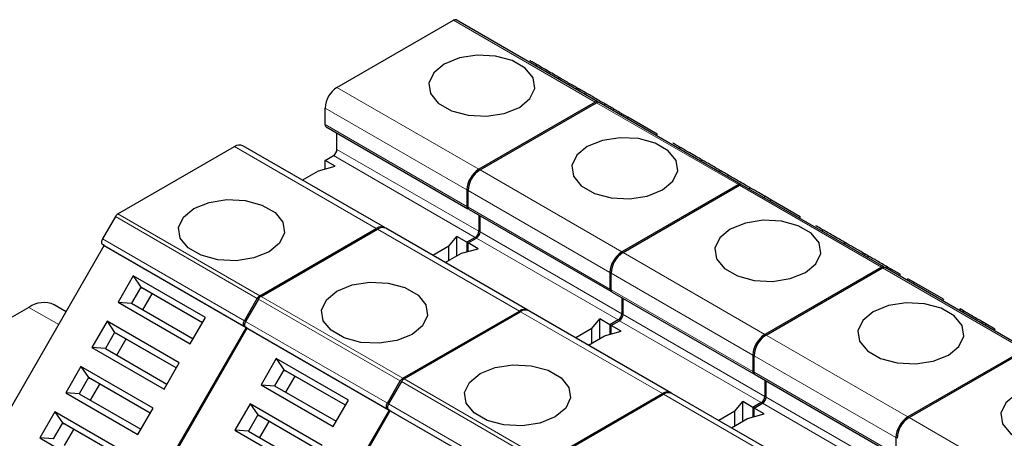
# Model space of a CAD drawing. Header units: millimetres. Extents: x 5 to 418, y 2 to 292.
# Tile 34 of 37: x 339 to 363, y 146 to 156. Entities that reach past the tile are written whole.
import ezdxf

# ---------------------------------------------------------------- set-up
doc = ezdxf.new("R2010")
doc.units = ezdxf.units.MM

msp = doc.modelspace()

# ---------------------------------------------------------------- linework, layer by layer
at = {"color": 7, "linetype": 'Continuous', "lineweight": 25}
for p, q in [((346.695, 154.7152), (349.46, 156.3114)), ((352.8858, 154.3743), (349.52, 156.3174)), ((351.4395, 155.2552), (351.4196, 155.2207)), ((351.9542, 154.958), (351.9343, 154.9236)), ((351.9662, 154.9511), (351.9463, 154.9167)), ((352.3939, 154.7041), (352.3741, 154.6697)), ((352.5841, 154.5944), (352.5642, 154.5599)), ((352.8258, 154.3684), (350.0608, 152.7722)), ((350.0891, 152.7558), (352.8541, 154.352)), ((352.8858, 154.3743), (352.9136, 154.3583)), ((356.2799, 152.4149), (352.9141, 154.358)), ((353.0531, 154.3236), (353.0333, 154.2892)), ((353.202, 154.2376), (353.1822, 154.2032)), ((346.4121, 153.8334), (346.4121, 154.2253)), ((353.262, 154.203), (353.2421, 154.1686)), ((353.3979, 154.1245), (353.262, 154.203)), ((353.2971, 154.1827), (353.2996, 154.1871)), ((353.3979, 154.1245), (353.378, 154.0901)), ((353.4575, 154.0902), (353.4376, 154.0558)), ((353.5971, 154.0096), (353.4575, 154.0902)), ((353.5971, 154.0096), (353.5772, 153.9752)), ((354.2971, 153.6054), (353.5971, 154.0096)), ((346.437, 153.7784), (349.8028, 151.8354)), ((346.695, 153.2454), (346.695, 153.6295)), ((354.2971, 153.6054), (354.2772, 153.571)), ((341.4975, 151.7148), (344.2625, 153.311)), ((347.8283, 151.3877), (344.4625, 153.3308)), ((354.8336, 153.2958), (354.8137, 153.2613)), ((346.4121, 152.9842), (346.6101, 153.0985)), ((346.2551, 152.7384), (346.6525, 152.8454)), ((346.6525, 152.8454), (346.4121, 152.9842)), ((346.4121, 152.7807), (346.4121, 152.9842)), ((355.3483, 152.9986), (355.3285, 152.9642)), ((355.3603, 152.9917), (355.3404, 152.9573)), ((345.8719, 152.5172), (346.2551, 152.7384)), ((355.7881, 152.7447), (355.7682, 152.7103)), ((355.9759, 152.6364), (355.956, 152.6019)), ((356.2199, 152.409), (353.4549, 150.8128)), ((353.4832, 150.7965), (356.2482, 152.3927)), ((356.2799, 152.4149), (356.3077, 152.3989)), ((359.674, 150.4555), (356.3082, 152.3986)), ((349.778, 152.2823), (349.778, 151.8903)), ((349.8062, 151.874), (349.8062, 152.2659)), ((356.4906, 152.3392), (356.4707, 152.3048)), ((356.5025, 152.3323), (356.4826, 152.2979)), ((356.8516, 152.1309), (356.8317, 152.0964)), ((356.9912, 152.0503), (356.8516, 152.1309)), ((356.9912, 152.0503), (356.9713, 152.0158)), ((357.6912, 151.646), (356.9912, 152.0503)), ((349.8311, 151.8191), (353.1969, 149.876)), ((350.0608, 151.6865), (350.0608, 151.3024)), ((350.0891, 151.2861), (350.0891, 151.6701)), ((341.4375, 151.6515), (341.1319, 151.1221)), ((357.6912, 151.646), (357.6714, 151.6117)), ((344.8634, 149.7717), (347.6284, 151.3679)), ((344.8916, 149.7554), (347.6566, 151.3516)), ((351.2225, 149.4284), (347.8566, 151.3714)), ((358.2277, 151.3364), (358.2078, 151.302)), ((338.6719, 146.6303), (341.1719, 150.9604)), ((341.1719, 150.9604), (341.1319, 150.9835)), ((341.1719, 150.9604), (344.5377, 149.0174)), ((349.3522, 150.9505), (349.5375, 151.1799)), ((349.778, 151.0411), (349.5375, 151.1799)), ((349.5375, 150.7146), (349.5375, 151.1799)), ((349.9759, 151.1554), (349.778, 151.0411)), ((349.778, 151.0411), (349.778, 150.8137)), ((349.8062, 151.0248), (350.0042, 151.1391)), ((350.0467, 150.886), (349.8062, 151.0248)), ((349.8062, 150.8213), (349.8062, 151.0248)), ((358.7425, 151.0392), (358.7226, 151.0048)), ((358.7544, 151.0323), (358.7345, 150.9979)), ((349.3522, 150.9505), (348.969, 150.7292)), ((349.266, 150.5578), (349.6492, 150.779)), ((349.3522, 150.6076), (349.3522, 150.9505)), ((349.6492, 150.779), (350.0467, 150.886)), ((359.1822, 150.7853), (359.1623, 150.7509)), ((359.2304, 150.7576), (359.2105, 150.7231)), ((359.3121, 150.7104), (359.2304, 150.7576)), ((359.3121, 150.7104), (359.2922, 150.676)), ((353.1721, 150.3229), (353.1721, 149.9309)), ((353.2004, 149.9146), (353.2004, 150.3066)), ((359.614, 150.4496), (356.849, 148.8534)), ((356.8773, 148.8371), (359.6423, 150.4333)), ((359.674, 150.4555), (359.7018, 150.4395)), ((363.0681, 148.4962), (359.7023, 150.4392)), ((359.7607, 150.4514), (359.7408, 150.417)), ((359.8435, 150.4036), (359.7607, 150.4514)), ((359.8435, 150.4036), (359.8236, 150.3692)), ((360.0573, 150.2801), (359.8435, 150.4036)), ((360.0573, 150.2801), (360.0374, 150.2457)), ((341.8592, 150.2402), (341.4993, 149.6168)), ((343.5703, 149.2524), (341.8592, 150.2402)), ((341.8592, 150.2402), (342.0382, 149.9753)), ((360.2457, 150.1715), (360.2258, 150.137)), ((360.3853, 150.0909), (360.2457, 150.1715)), ((360.3853, 150.0909), (360.3654, 150.0564)), ((361.0853, 149.6866), (360.3853, 150.0909)), ((342.0382, 149.9753), (341.8182, 149.5943)), ((343.5003, 149.1313), (342.0382, 149.9753)), ((342.0382, 149.9753), (342.0782, 149.9522)), ((343.5003, 149.1312), (342.0782, 149.9522)), ((342.0882, 149.4384), (342.3082, 149.8194)), ((353.2252, 149.8597), (356.591, 147.9166)), ((340.2663, 149.392), (339.9834, 149.5553)), ((341.4993, 149.6168), (343.2104, 148.6291)), ((341.4993, 149.6168), (341.8182, 149.5943)), ((341.8182, 149.5943), (343.2803, 148.7502)), ((344.4977, 149.179), (344.8034, 149.7084)), ((344.8316, 149.6921), (344.526, 149.1627)), ((353.4549, 149.7271), (353.4549, 149.343)), ((353.4832, 149.3267), (353.4832, 149.7107)), ((361.0853, 149.6866), (361.0655, 149.6523)), ((339.3835, 149.4959), (338.7136, 149.1092)), ((348.2575, 147.8124), (351.0225, 149.4086)), ((348.2858, 147.796), (351.0508, 149.3922)), ((354.6166, 147.469), (351.2507, 149.412)), ((361.4822, 149.4576), (361.4623, 149.4232)), ((361.5639, 149.4105), (361.4822, 149.4576)), ((361.5639, 149.4105), (361.544, 149.376)), ((341.2392, 149.1663), (340.8793, 148.543)), ((342.9503, 148.1786), (341.2392, 149.1663)), ((341.2392, 149.1663), (341.4182, 148.9014)), ((343.2104, 148.6291), (343.5703, 149.2524)), ((352.7463, 148.9911), (352.9317, 149.2205)), ((353.1721, 149.0817), (352.9317, 149.2205)), ((352.9317, 148.7552), (352.9317, 149.2205)), ((353.3701, 149.196), (353.1721, 149.0817)), ((353.2004, 149.0654), (353.3983, 149.1797)), ((362.0126, 149.1514), (361.9927, 149.117)), ((362.0953, 149.1037), (362.0126, 149.1514)), ((362.0953, 149.1037), (362.0755, 149.0692)), ((362.3091, 148.9801), (362.0953, 149.1036)), ((341.4182, 148.9014), (341.1982, 148.5204)), ((342.8803, 148.0574), (341.4182, 148.9014)), ((341.4182, 148.9014), (341.4582, 148.8783)), ((342.8803, 148.0574), (341.4582, 148.8783)), ((344.5377, 149.0174), (342.0377, 144.6872)), ((342.066, 144.6709), (344.566, 149.001)), ((344.4977, 149.0405), (344.526, 149.0241)), ((344.566, 149.001), (344.526, 149.0241)), ((344.566, 149.001), (347.9318, 147.058)), ((352.7463, 148.9911), (352.3631, 148.7699)), ((352.7463, 148.6482), (352.7463, 148.9911)), ((353.0433, 148.8196), (353.4408, 148.9266)), ((353.1721, 149.0817), (353.1721, 148.8543)), ((353.4408, 148.9266), (353.2004, 149.0654)), ((353.2004, 148.8619), (353.2004, 149.0654)), ((362.3091, 148.9801), (362.2893, 148.9458)), ((341.4682, 148.3645), (341.6882, 148.7456)), ((352.6601, 148.5984), (353.0433, 148.8196)), ((340.8793, 148.543), (342.5904, 147.5552)), ((341.1982, 148.5204), (340.8793, 148.543)), ((341.1982, 148.5204), (342.6603, 147.6763)), ((363.0081, 148.4902), (360.2431, 146.894)), ((360.2714, 146.8777), (363.0364, 148.4739)), ((342.5904, 147.5552), (342.9503, 148.1786)), ((345.2533, 148.2808), (344.8935, 147.6575)), ((346.9644, 147.293), (345.2533, 148.2808)), ((345.2533, 148.2808), (345.4323, 148.0159)), ((356.5662, 148.3635), (356.5662, 147.9716)), ((356.5945, 147.9552), (356.5945, 148.3472)), ((340.6192, 148.0924), (340.2593, 147.4691)), ((342.3303, 147.1047), (340.6192, 148.0924)), ((340.6192, 148.0924), (340.7982, 147.8276)), ((345.4323, 148.0159), (345.2123, 147.6349)), ((346.8944, 147.1719), (345.4323, 148.0159)), ((345.4323, 148.0159), (345.4723, 147.9928)), ((346.8944, 147.1719), (345.4723, 147.9928)), ((340.7982, 147.8276), (340.5782, 147.4465)), ((342.2603, 146.9835), (340.7982, 147.8276)), ((340.7982, 147.8276), (340.8382, 147.8045)), ((342.2603, 146.9835), (340.8382, 147.8045)), ((345.4823, 147.479), (345.7023, 147.86)), ((347.8918, 147.2197), (348.1975, 147.749)), ((348.2258, 147.7327), (347.9201, 147.2033)), ((356.6193, 147.9003), (359.9852, 145.9572)), ((356.849, 147.7677), (356.849, 147.3836)), ((356.8773, 147.3673), (356.8773, 147.7514)), ((340.2593, 147.4691), (341.9704, 146.4813)), ((340.5782, 147.4465), (340.2593, 147.4691)), ((340.8482, 147.2906), (341.0682, 147.6717)), ((344.8935, 147.6575), (346.6045, 146.6697)), ((344.8935, 147.6575), (345.2123, 147.6349)), ((345.2123, 147.6349), (346.6744, 146.7908)), ((358.0107, 145.5096), (354.6448, 147.4527)), ((340.5782, 147.4465), (342.0403, 146.6025)), ((346.6045, 146.6697), (346.9644, 147.293)), ((351.6516, 145.853), (354.4166, 147.4492)), ((351.6799, 145.8367), (354.4449, 147.4329)), ((356.1404, 147.0317), (356.3258, 147.2612)), ((356.5662, 147.1224), (356.3258, 147.2612)), ((356.3258, 146.7958), (356.3258, 147.2612)), ((356.7642, 147.2367), (356.5662, 147.1224)), ((356.5945, 147.106), (356.7925, 147.2203)), ((339.9992, 147.0186), (339.6393, 146.3952)), ((341.7103, 146.0308), (339.9992, 147.0186)), ((339.9992, 147.0186), (340.1782, 146.7537)), ((341.9704, 146.4813), (342.3303, 147.1047)), ((344.6333, 147.2069), (344.2735, 146.5836)), ((346.3444, 146.2192), (344.6333, 147.2069)), ((344.6333, 147.2069), (344.8123, 146.9421)), ((347.9318, 147.058), (345.4318, 142.7279)), ((345.4601, 142.7115), (347.9601, 147.0417)), ((347.8918, 147.0811), (347.9201, 147.0647)), ((347.9601, 147.0417), (347.9201, 147.0648)), ((347.9601, 147.0417), (351.3259, 145.0986)), ((356.1404, 147.0317), (355.7572, 146.8105)), ((356.1404, 146.6888), (356.1404, 147.0317)), ((356.5662, 147.1224), (356.5662, 146.8949)), ((356.8349, 146.9672), (356.5945, 147.106)), ((356.5945, 146.9025), (356.5945, 147.106)), ((340.1782, 146.7537), (339.9582, 146.3726)), ((341.6403, 145.9096), (340.1782, 146.7537)), ((340.1782, 146.7537), (340.2182, 146.7306)), ((344.8123, 146.9421), (344.5923, 146.561)), ((346.2744, 146.098), (344.8123, 146.9421)), ((344.8123, 146.9421), (344.8523, 146.919)), ((346.2744, 146.098), (344.8523, 146.919)), ((344.8623, 146.4051), (345.0823, 146.7862)), ((356.0542, 146.639), (356.4374, 146.8602)), ((356.4374, 146.8602), (356.8349, 146.9672)), ((341.6403, 145.9096), (340.2182, 146.7306)), ((340.2282, 146.2168), (340.4482, 146.5978)), ((344.2735, 146.5836), (345.9845, 145.5958)), ((344.5923, 146.561), (344.2735, 146.5836)), ((344.5923, 146.561), (346.0544, 145.717)), ((339.6393, 146.3952), (341.3504, 145.4075)), ((339.9582, 146.3726), (339.6393, 146.3952)), ((359.9603, 146.4041), (359.9603, 146.0122))]:
    msp.add_line(p, q, dxfattribs=at)
at = {"color": 7, "linetype": 'Continuous', "lineweight": 18}
for p, q in [((349.46, 156.3114), (352.8258, 154.3684)), ((350.0608, 152.7722), (346.695, 154.7152)), ((352.8541, 154.352), (356.2199, 152.409)), ((346.4121, 154.2253), (349.778, 152.2823)), ((349.778, 151.8903), (346.4121, 153.8334)), ((347.6284, 151.3679), (344.2625, 153.311)), ((346.6101, 153.0985), (349.9759, 151.1554)), ((346.695, 153.2454), (350.0608, 151.3024)), ((353.4549, 150.8128), (350.0891, 152.7558)), ((356.2482, 152.3927), (359.614, 150.4496)), ((349.8062, 152.2659), (353.1721, 150.3229)), ((341.4975, 151.7148), (344.8634, 149.7717)), ((353.1721, 149.9309), (349.8062, 151.874)), ((341.4375, 151.6515), (344.8034, 149.7084)), ((351.0225, 149.4086), (347.6566, 151.3516)), ((350.0891, 151.2861), (353.4549, 149.343)), ((341.1319, 151.1221), (344.4977, 149.179)), ((341.1319, 150.9835), (344.4977, 149.0405)), ((350.0042, 151.1391), (353.3701, 149.196)), ((356.849, 148.8534), (353.4832, 150.7965)), ((353.2004, 150.3066), (356.5662, 148.3635)), ((359.6423, 150.4333), (363.0081, 148.4902)), ((356.5662, 147.9716), (353.2004, 149.9146)), ((344.8316, 149.6921), (348.1975, 147.749)), ((344.8916, 149.7554), (348.2575, 147.8124)), ((339.3835, 149.4959), (340.0906, 149.0876)), ((354.4166, 147.4492), (351.0508, 149.3922)), ((353.4832, 149.3267), (356.849, 147.3836)), ((344.526, 149.1627), (347.8918, 147.2197)), ((353.3983, 149.1797), (356.7642, 147.2367)), ((344.526, 149.0241), (347.8918, 147.0811)), ((360.2431, 146.894), (356.8773, 148.8371)), ((356.5945, 148.3472), (359.9603, 146.4041)), ((359.9603, 146.0122), (356.5945, 147.9552)), ((348.2258, 147.7327), (351.5916, 145.7896)), ((348.2858, 147.796), (351.6516, 145.853)), ((357.8107, 145.4898), (354.4449, 147.4329)), ((356.7925, 147.2203), (360.1583, 145.2773)), ((356.8773, 147.3673), (360.2431, 145.4243)), ((347.9201, 147.2033), (351.2859, 145.2603)), ((347.9201, 147.0648), (351.2859, 145.1217)), ((363.6373, 144.9346), (360.2714, 146.8777))]:
    msp.add_line(p, q, dxfattribs=at)
at = {"color": 7, "linetype": 'Continuous', "lineweight": 25, "flags": 128}
for points in [[(351.0225, 154.2417), (351.2735, 154.4486), (351.3867, 154.6926), (351.3486, 154.9443), (351.1636, 155.1732), (350.8542, 155.3519), (350.4576, 155.4586), (350.0217, 155.4807), (349.599, 155.4153), (349.2406, 155.2704), (348.9896, 155.0634), (348.8763, 154.8194), (348.9144, 154.5678), (349.0994, 154.3388), (349.4088, 154.1602), (349.8054, 154.0534), (350.2413, 154.0314), (350.664, 154.0968), (351.0225, 154.2417)], [(354.4166, 152.2823), (354.6676, 152.4893), (354.7808, 152.7333), (354.7427, 152.9849), (354.5578, 153.2139), (354.2483, 153.3925), (353.8517, 153.4993), (353.4158, 153.5213), (352.9931, 153.4559), (352.6347, 153.311), (352.3837, 153.1041), (352.2704, 152.8601), (352.3086, 152.6084), (352.4935, 152.3794), (352.8029, 152.2008), (353.1995, 152.0941), (353.6354, 152.072), (354.0581, 152.1374), (354.4166, 152.2823)], [(343.3009, 151.8415), (343.6593, 151.9864), (344.082, 152.0517), (344.5179, 152.0297), (344.9145, 151.923), (345.2239, 151.7443), (345.4089, 151.5154), (345.447, 151.2637), (345.3338, 151.0197), (345.0828, 150.8128), (344.7243, 150.6679), (344.3016, 150.6025), (343.8657, 150.6245), (343.4691, 150.7313), (343.1597, 150.9099), (342.9747, 151.1389), (342.9366, 151.3905), (343.0499, 151.6345), (343.3009, 151.8415)], [(357.8107, 150.3229), (358.0617, 150.5299), (358.1749, 150.7739), (358.1368, 151.0255), (357.9519, 151.2545), (357.6424, 151.4331), (357.2459, 151.5399), (356.8099, 151.5619), (356.3872, 151.4965), (356.0288, 151.3516), (355.7778, 151.1447), (355.6645, 150.9007), (355.7027, 150.649), (355.8876, 150.4201), (356.197, 150.2414), (356.5936, 150.1347), (357.0296, 150.1127), (357.4522, 150.178), (357.8107, 150.3229)], [(341.1319, 151.1221), (341.1213, 151.1011), (341.1135, 151.0797), (341.1087, 151.0585), (341.107, 151.0385), (341.1087, 151.0203), (341.1135, 151.0047), (341.1213, 150.9923), (341.1319, 150.9835)], [(346.695, 149.8821), (347.0534, 150.027), (347.4761, 150.0924), (347.912, 150.0703), (348.3086, 149.9636), (348.6181, 149.785), (348.803, 149.556), (348.8411, 149.3043), (348.7279, 149.0603), (348.4769, 148.8534), (348.1184, 148.7085), (347.6957, 148.6431), (347.2598, 148.6651), (346.8632, 148.7719), (346.5538, 148.9505), (346.3689, 149.1795), (346.3307, 149.4311), (346.444, 149.6751), (346.695, 149.8821)], [(361.2048, 148.3636), (361.4558, 148.5705), (361.5691, 148.8145), (361.5309, 149.0662), (361.346, 149.2951), (361.0366, 149.4737), (360.64, 149.5805), (360.204, 149.6025), (359.7814, 149.5371), (359.4229, 149.3922), (359.1719, 149.1853), (359.0586, 148.9413), (359.0968, 148.6896), (359.2817, 148.4607), (359.5911, 148.2821), (359.9877, 148.1753), (360.4237, 148.1533), (360.8463, 148.2187), (361.2048, 148.3636)], [(344.4977, 149.0405), (344.4872, 149.0492), (344.4793, 149.0616), (344.4745, 149.0772), (344.4729, 149.0954), (344.4745, 149.1155), (344.4793, 149.1366), (344.4872, 149.1581), (344.4977, 149.179)], [(344.526, 149.1627), (344.5155, 149.1418), (344.5076, 149.1203), (344.5028, 149.0991), (344.5012, 149.0791), (344.5028, 149.0609), (344.5076, 149.0453), (344.5155, 149.0329), (344.526, 149.0241)], [(350.0891, 147.9227), (350.4475, 148.0676), (350.8702, 148.133), (351.3062, 148.111), (351.7027, 148.0042), (352.0122, 147.8256), (352.1971, 147.5966), (352.2352, 147.345), (352.122, 147.101), (351.871, 146.894), (351.5125, 146.7491), (351.0899, 146.6837), (350.6539, 146.7058), (350.2573, 146.8125), (349.9479, 146.9912), (349.763, 147.2201), (349.7248, 147.4718), (349.8381, 147.7158), (350.0891, 147.9227)], [(364.5989, 146.4042), (364.8499, 146.6111), (364.9632, 146.8551), (364.925, 147.1068), (364.7401, 147.3357), (364.4307, 147.5144), (364.0341, 147.6211), (363.5981, 147.6431), (363.1755, 147.5778), (362.817, 147.4329), (362.566, 147.2259), (362.4528, 146.9819), (362.4909, 146.7303), (362.6758, 146.5013), (362.9853, 146.3227), (363.3819, 146.2159), (363.8178, 146.1939), (364.2405, 146.2593), (364.5989, 146.4042)], [(347.8918, 147.0811), (347.8813, 147.0898), (347.8734, 147.1023), (347.8686, 147.1178), (347.867, 147.136), (347.8686, 147.1561), (347.8734, 147.1772), (347.8813, 147.1987), (347.8918, 147.2197)], [(347.9201, 147.2033), (347.9096, 147.1824), (347.9017, 147.1609), (347.8969, 147.1397), (347.8953, 147.1197), (347.8969, 147.1015), (347.9017, 147.0859), (347.9096, 147.0735), (347.9201, 147.0648)]]:
    msp.add_lwpolyline(points, dxfattribs=at)
at = {"color": 7, "linetype": 'Continuous', "lineweight": 25}
for centre, radius, start, end in [((349.4951, 156.2623), 0.0604, 65.68605, 125.61817), ((347.0262, 154.1974), 0.6147, 122.60548, 177.39452), ((352.8609, 154.3193), 0.0604, 65.68605, 125.61817), ((352.8892, 154.303), 0.0604, 65.68605, 125.61817), ((346.4692, 153.8261), 0.0575, 172.74417, 235.94365), ((344.3797, 153.1474), 0.2012, 65.69288, 125.61758), ((346.5107, 153.2538), 0.1844, 302.60548, 357.39452), ((350.392, 152.2543), 0.6147, 122.60548, 177.39452), ((350.4203, 152.238), 0.6147, 122.60548, 177.39452), ((356.2551, 152.3599), 0.0604, 65.68605, 125.61817), ((356.2833, 152.3436), 0.0604, 65.68605, 125.61817), ((341.5892, 151.5679), 0.1731, 121.95467, 151.14439), ((349.8302, 151.8818), 0.0529, 170.68982, 257.44019), ((349.8633, 151.8667), 0.0575, 172.74417, 235.94365), ((347.7432, 151.2146), 0.1916, 58.95075, 126.82268), ((347.7738, 151.1881), 0.2012, 65.69288, 125.61758), ((349.8766, 151.3108), 0.1844, 302.60548, 357.39452), ((349.9049, 151.2944), 0.1844, 302.60548, 357.39452), ((353.7862, 150.2949), 0.6147, 122.60548, 177.39452), ((353.8144, 150.2786), 0.6147, 122.60548, 177.39452), ((359.6492, 150.4005), 0.0604, 65.68605, 125.61817), ((359.6775, 150.3842), 0.0604, 65.68605, 125.61817), ((353.2243, 149.9224), 0.0529, 170.68982, 257.44019), ((353.2574, 149.9074), 0.0575, 172.74417, 235.94365), ((339.735, 149.0052), 0.6036, 65.69288, 125.61758), ((344.955, 149.6249), 0.1731, 121.95467, 151.14439), ((344.9833, 149.6085), 0.1731, 121.95467, 151.14439), ((351.1373, 149.2552), 0.1916, 58.95075, 126.82268), ((351.1679, 149.2287), 0.2012, 65.69288, 125.61758), ((353.2707, 149.3514), 0.1844, 302.60548, 357.39452), ((353.299, 149.3351), 0.1844, 302.60548, 357.39452), ((357.1803, 148.3356), 0.6147, 122.60548, 177.39452), ((357.2086, 148.3192), 0.6147, 122.60548, 177.39452), ((356.6184, 147.963), 0.0529, 170.68982, 257.44019), ((356.6516, 147.948), 0.0575, 172.74417, 235.94365), ((348.3491, 147.6655), 0.1731, 121.95467, 151.14439), ((348.3774, 147.6492), 0.1731, 121.95467, 151.14439), ((354.5314, 147.2958), 0.1916, 58.95075, 126.82268), ((354.562, 147.2693), 0.2012, 65.69288, 125.61758), ((356.6648, 147.392), 0.1844, 302.60548, 357.39452), ((356.6931, 147.3757), 0.1844, 302.60548, 357.39452), ((360.5744, 146.3762), 0.6147, 122.60548, 177.39452), ((360.6027, 146.3599), 0.6147, 122.60548, 177.39452)]:
    msp.add_arc(centre, radius, start, end, dxfattribs=at)
for points, knots in [([(351.4395, 155.2552), (351.3988, 155.2787), (351.3177, 155.3255), (351.2597, 155.359), (351.2703, 155.3529), (351.2746, 155.3504)], [0, 0, 0, 0, 0.3738435, 0.7459265, 1, 1, 1, 1]), ([(351.9542, 154.958), (351.9158, 154.9802), (351.8393, 155.0244), (351.6856, 155.1131), (351.5476, 155.1928), (351.4756, 155.2344), (351.4395, 155.2552)], [0, 0, 0, 0, 0.2802352, 0.558893, 0.7791323, 1, 1, 1, 1]), ([(352.3939, 154.7041), (352.3187, 154.7475), (352.184, 154.8253), (352.0329, 154.9126), (351.9662, 154.9511)], [0, 0, 0, 0, 0.55835928, 1, 1, 1, 1]), ([(352.4695, 154.6605), (352.4573, 154.6675), (352.4354, 154.6801), (352.4066, 154.6968), (352.3939, 154.7041)], [0, 0, 0, 0, 0.55995634, 1, 1, 1, 1]), ([(352.5841, 154.5944), (352.548, 154.6153), (352.4757, 154.657), (352.4203, 154.689), (352.43, 154.6834), (352.4341, 154.681)], [0, 0, 0, 0, 0.3682579, 0.7358415, 1, 1, 1, 1]), ([(353.0531, 154.3236), (353.0162, 154.345), (352.9424, 154.3876), (352.8071, 154.4657), (352.6819, 154.538), (352.6167, 154.5756), (352.5841, 154.5944)], [0, 0, 0, 0, 0.2802532, 0.5595228, 0.7795924, 1, 1, 1, 1]), ([(353.202, 154.2376), (353.1708, 154.2556), (353.1243, 154.2825), (353.0708, 154.3134), (353.0531, 154.3236)], [0, 0, 0, 0, 0.6696113, 1, 1, 1, 1]), ([(353.262, 154.203), (353.2606, 154.2038), (353.2482, 154.2109), (353.2237, 154.2251), (353.202, 154.2376)], [0, 0, 0, 0, 0.1139219, 1, 1, 1, 1]), ([(353.4446, 154.0976), (353.4444, 154.0977), (353.4432, 154.0984), (353.4188, 154.1124), (353.3979, 154.1245)], [0, 0, 0, 0, 0.1393627, 1, 1, 1, 1]), ([(354.8336, 153.2958), (354.7929, 153.3193), (354.7118, 153.3661), (354.6538, 153.3996), (354.6644, 153.3935), (354.6687, 153.391)], [0, 0, 0, 0, 0.3738435, 0.7459265, 1, 1, 1, 1]), ([(355.3483, 152.9986), (355.31, 153.0208), (355.2334, 153.065), (355.0797, 153.1537), (354.9417, 153.2334), (354.8697, 153.275), (354.8336, 153.2958)], [0, 0, 0, 0, 0.28023524, 0.55889297, 0.77913227, 1, 1, 1, 1]), ([(355.7881, 152.7447), (355.7128, 152.7881), (355.5781, 152.866), (355.427, 152.9532), (355.3603, 152.9917)], [0, 0, 0, 0, 0.55835928, 1, 1, 1, 1]), ([(355.8636, 152.7011), (355.8514, 152.7081), (355.8296, 152.7207), (355.8007, 152.7374), (355.7881, 152.7447)], [0, 0, 0, 0, 0.5599563, 1, 1, 1, 1]), ([(355.9759, 152.6364), (355.9352, 152.6599), (355.854, 152.7067), (355.7961, 152.7402), (355.8066, 152.7341), (355.8109, 152.7316)], [0, 0, 0, 0, 0.3738435, 0.7459265, 1, 1, 1, 1]), ([(356.4906, 152.3392), (356.4522, 152.3614), (356.3756, 152.4056), (356.2219, 152.4943), (356.084, 152.574), (356.0119, 152.6156), (355.9759, 152.6364)], [0, 0, 0, 0, 0.28023524, 0.55889297, 0.77913227, 1, 1, 1, 1]), ([(356.8515, 152.1308), (356.8018, 152.1595), (356.6922, 152.2228), (356.5695, 152.2936), (356.5025, 152.3323)], [0, 0, 0, 0, 0.4544048, 1, 1, 1, 1]), ([(358.2277, 151.3364), (358.1871, 151.3599), (358.1059, 151.4068), (358.0479, 151.4402), (358.0585, 151.4341), (358.0628, 151.4316)], [0, 0, 0, 0, 0.3738435, 0.7459265, 1, 1, 1, 1]), ([(358.7425, 151.0392), (358.7041, 151.0614), (358.6275, 151.1056), (358.4738, 151.1944), (358.3358, 151.274), (358.2638, 151.3156), (358.2277, 151.3364)], [0, 0, 0, 0, 0.2802352, 0.558893, 0.7791323, 1, 1, 1, 1]), ([(359.1822, 150.7853), (359.1069, 150.8288), (358.9722, 150.9066), (358.8211, 150.9938), (358.7544, 151.0323)], [0, 0, 0, 0, 0.55835928, 1, 1, 1, 1]), ([(359.2303, 150.7575), (359.2266, 150.7597), (359.213, 150.7675), (359.1951, 150.7778), (359.1822, 150.7853)], [0, 0, 0, 0, 0.2728465, 1, 1, 1, 1]), ([(359.7607, 150.4514), (359.6743, 150.5013), (359.52, 150.5904), (359.3756, 150.6738), (359.3121, 150.7104)], [0, 0, 0, 0, 0.56042743, 1, 1, 1, 1]), ([(362.0126, 149.1514), (361.9262, 149.2013), (361.7719, 149.2904), (361.6274, 149.3738), (361.5639, 149.4105)], [0, 0, 0, 0, 0.5604274, 1, 1, 1, 1])]:
    msp.add_open_spline(points, degree=3, knots=knots, dxfattribs=at)

doc.saveas('drawing.dxf')
